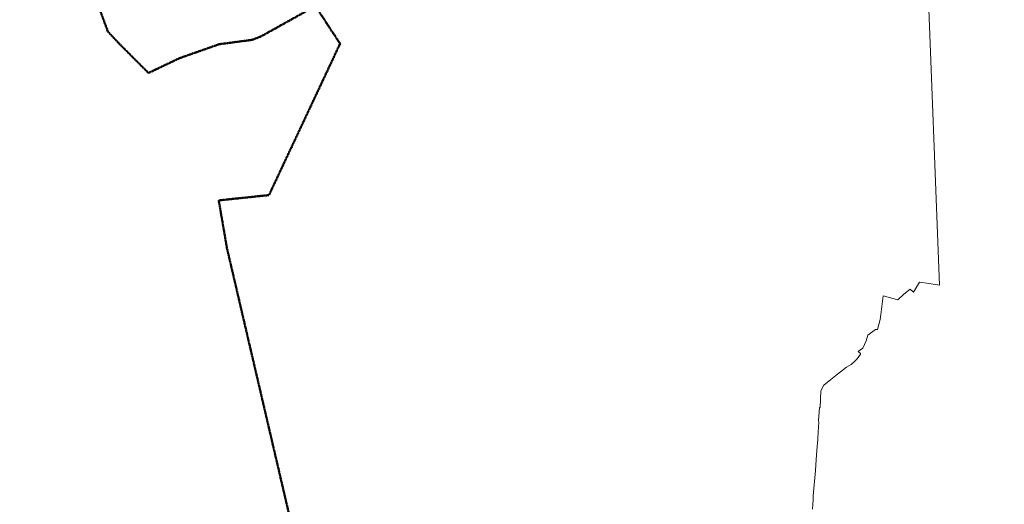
# Model space of a CAD drawing. Extents: x 5459987 to 5506369, y 5959610 to 5991660.
# Tile 41 of 51: x 5460510 to 5463336, y 5973012 to 5974402. Entities that reach past the tile are written whole.
import ezdxf

# ---------------------------------------------------------------- set-up
doc = ezdxf.new("R2010")
doc.units = 0
doc.linetypes.add('DWUKROPK4-3', pattern=[3.48, 2, -0.46, 0.05, -0.46, 0.05, -0.46])
doc.linetypes.add('KROPK3-2', pattern=[2.49, 1.5, -0.47, 0.05, -0.47])
doc.layers.get('0').update_dxf_attribs({"linetype": 'CONTINUOUS'})
for name, color, linetype, lineweight in [('GEPPGP', 7, 'CONTINUOUS', 18), ('GESJEW', 7, 'CONTINUOUS', 35), ('GESJPO', 7, 'CONTINUOUS', 50), ('GESOZN', 7, 'CONTINUOUS', 18)]:
    doc.layers.add(name, color=color, linetype=linetype, lineweight=lineweight)

# ---------------------------------------------------------------- blocks, each defined once
blk = doc.blocks.new('GEPPGP1_1')
at = {"color": 0}
blk.add_lwpolyline([(0, 0.25), (0.077254, 0.237764), (0.146946, 0.202254), (0.202254, 0.146946), (0.237764, 0.077254), (0.25, 0), (0.237764, -0.077254), (0.202254, -0.146946), (0.146946, -0.202254), (0.077254, -0.237764), (0, -0.25), (-0.077254, -0.237764), (-0.146946, -0.202254), (-0.202254, -0.146946), (-0.237764, -0.077254), (-0.25, 0), (-0.237764, 0.077254), (-0.202254, 0.146946), (-0.146946, 0.202254), (-0.077254, 0.237764)], close=True, dxfattribs=at)
blk = doc.blocks.new('GEPPGP1_2')
blk.add_hatch(color=0).paths.add_polyline_path([(0, -0.045), (0.013906, -0.042798), (0.02645, -0.036406), (0.036406, -0.02645), (0.042798, -0.013906), (0.045, 0), (0.042798, 0.013906), (0.036406, 0.02645), (0.02645, 0.036406), (0.013906, 0.042798), (0, 0.045), (-0.013906, 0.042798), (-0.02645, 0.036406), (-0.036406, 0.02645), (-0.042798, 0.013906), (-0.045, 0), (-0.042798, -0.013906), (-0.036406, -0.02645), (-0.02645, -0.036406), (-0.013906, -0.042798)])

msp = doc.modelspace()

# ---------------------------------------------------------------- linework, layer by layer
at = {"layer": 'GESJEW', "color": 252, "linetype": 'KROPK3-2', "lineweight": 35, "elevation": 10.2}
for points in [[(5460510, 5975055.4), (5460763.1, 5974368.4), (5460796.9, 5974332.5), (5460879.5, 5974249.7), (5460969.2, 5974292.3), (5461083.1, 5974332.3), (5461177, 5974344.6), (5461203.5, 5974355), (5461359.1, 5974441.8)], [(5461362, 5974436.5), (5461429.5, 5974333.6), (5461322.7, 5974106.2), (5461225.5, 5973899.3), (5461081.3, 5973884.1), (5461105, 5973746.8), (5461355.1, 5972675.7), (5461559.8, 5971799.3), (5461712.2, 5971146.5), (5461869.5, 5970472.8), (5461882.7, 5970367.4), (5461993.7, 5969480.6), (5462217.7, 5967690.6), (5463143.2, 5960296.6)]]:
    msp.add_lwpolyline(points, dxfattribs=at)
at = {"layer": 'GESJPO', "color": 252, "linetype": 'DWUKROPK4-3', "lineweight": 50, "elevation": 10.3}
for points in [[(5460510, 5975055.4), (5460763.1, 5974368.4), (5460796.9, 5974332.5), (5460879.5, 5974249.7), (5460969.2, 5974292.3), (5461083.1, 5974332.3), (5461177, 5974344.6), (5461203.5, 5974355), (5461359.1, 5974441.8)], [(5461362, 5974436.5), (5461429.5, 5974333.6), (5461322.7, 5974106.2), (5461225.5, 5973899.3), (5461081.3, 5973884.1), (5461105, 5973746.8), (5461355.1, 5972675.7), (5461559.8, 5971799.3), (5461712.2, 5971146.5), (5461869.5, 5970472.8), (5461882.7, 5970367.4), (5461993.7, 5969480.6), (5462217.7, 5967690.6), (5463143.2, 5960296.6), (5467125, 5960716.7), (5467603.9, 5960762.2), (5468262.7, 5960847.9), (5468876.1, 5960981.2)]]:
    msp.add_lwpolyline(points, dxfattribs=at)
at = {"layer": 'GESOZN', "color": 252, "linetype": 'Continuous', "lineweight": 18, "elevation": 10.1}
for points in [[(5462784.9, 5972998.4), (5462786.9, 5973025.7), (5462787.6, 5973036.5), (5462793.8, 5973109.1), (5462796.1, 5973140.5), (5462798, 5973166.5), (5462800.3, 5973199), (5462801.8, 5973220), (5462803.8, 5973247.4), (5462803, 5973252.6), (5462805.4, 5973290.1), (5462807.1, 5973290), (5462809.6, 5973337.8), (5462817.5, 5973354.1), (5462837.8, 5973370.1), (5462857.3, 5973385.4), (5462883.4, 5973405.9), (5462896.5, 5973413.9), (5462906.2, 5973421.7), (5462913.3, 5973429.8), (5462918.1, 5973436), (5462923, 5973442.8), (5462922.9, 5973444.8), (5462916.6, 5973451.1), (5462920.7, 5973453.9), (5462929.6, 5973460.1), (5462939, 5973481.8), (5462944.6, 5973497.5), (5462966.5, 5973514.3), (5462972, 5973514.1), (5462979.3, 5973542.2), (5462981.3, 5973557.2), (5462988.6, 5973610.8), (5463030.7, 5973599.2), (5463047.5, 5973615.5), (5463065.4, 5973629.3), (5463074.8, 5973621.3), (5463092.9, 5973649.7), (5463120, 5973645.5), (5463150.2, 5973640.9), (5463114.5, 5974557.7)], [(5460728.6, 5974462.2), (5460763.1, 5974368.4), (5460796.9, 5974332.5), (5460879.5, 5974249.7), (5460969.2, 5974292.3), (5461083.1, 5974332.3), (5461177, 5974344.6), (5461203.5, 5974355), (5461359.1, 5974441.8)], [(5461362, 5974436.5), (5461429.5, 5974333.6), (5461322.7, 5974106.2), (5461225.5, 5973899.3), (5461081.3, 5973884.1), (5461105, 5973746.8), (5461355.1, 5972675.7), (5461559.8, 5971799.3), (5461712.2, 5971146.5), (5461869.5, 5970472.8), (5461882.7, 5970367.4), (5461993.7, 5969480.6), (5462217.7, 5967690.6), (5463143.2, 5960296.6), (5467125, 5960716.7), (5467603.9, 5960762.2), (5468262.7, 5960847.9), (5468876.1, 5960981.2)]]:
    msp.add_lwpolyline(points, dxfattribs=at)

# ---------------------------------------------------------------- block references
at = {"layer": 'GEPPGP', "color": 252, "linetype": 'Continuous', "lineweight": 18}
for name, p in [('GEPPGP1_1', (5460763.1, 5974368.4, 10.2)), ('GEPPGP1_1', (5461177, 5974344.6, 10.2)), ('GEPPGP1_1', (5461203.5, 5974355, 10.2)), ('GEPPGP1_1', (5460796.9, 5974332.5, 10.2)), ('GEPPGP1_1', (5461083.1, 5974332.3, 10.2)), ('GEPPGP1_2', (5461429.5, 5974333.6, 10.2)), ('GEPPGP1_1', (5460969.2, 5974292.3, 10.2)), ('GEPPGP1_1', (5460879.5, 5974249.7, 10.2)), ('GEPPGP1_2', (5461322.7, 5974106.2, 10.2)), ('GEPPGP1_2', (5461225.5, 5973899.3, 10.2)), ('GEPPGP1_1', (5461081.3, 5973884.1, 10.2)), ('GEPPGP1_1', (5461105, 5973746.8, 10.2))]:
    msp.add_blockref(name, p, dxfattribs=at)

doc.saveas('drawing.dxf')
